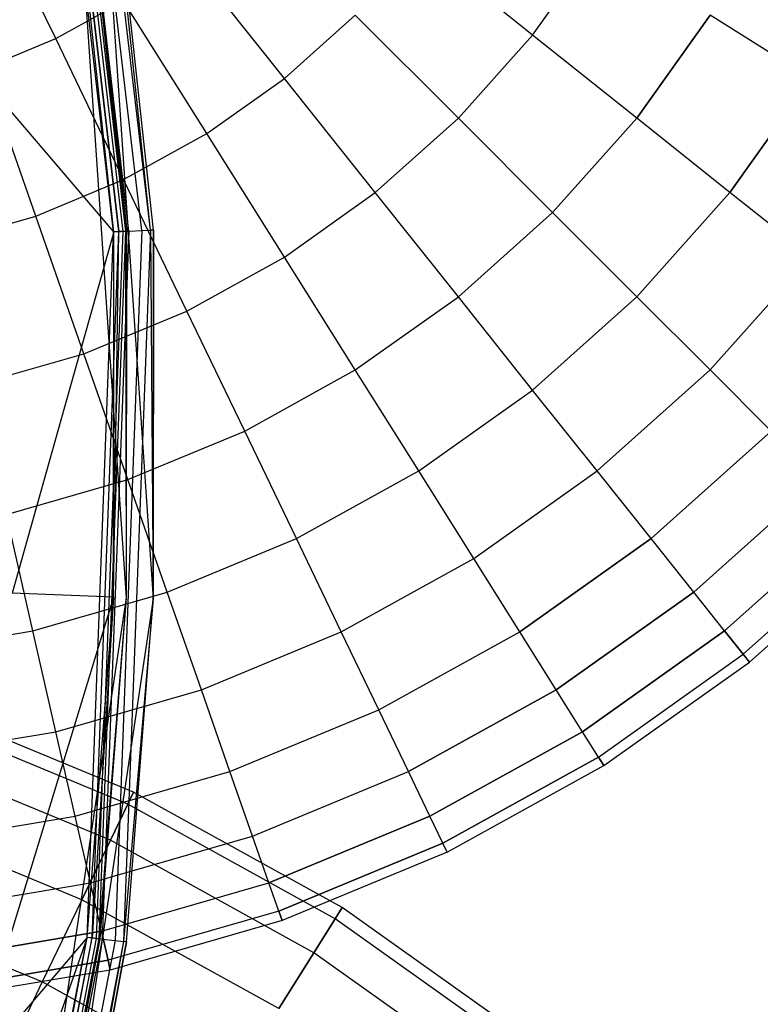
# Model space of a CAD drawing. Extents: x 0.2 to 44.2, y -21.9 to 24.
# Tile 122 of 239: x 39.2 to 42, y -2.2 to 1.5. Entities that reach past the tile are written whole.
import ezdxf

# ---------------------------------------------------------------- set-up
doc = ezdxf.new("R2010")
doc.units = 0
doc.header["$LTSCALE"] = 2.54
doc.layers.get('0').update_dxf_attribs({"color": 13, "linetype": 'CONTINUOUS'})

# ---------------------------------------------------------------- blocks, each defined once
blk = doc.blocks.new('KARO-10934_STL')
at = {"color": 0}
for p, q in [((39.6276, 0.6815, 126.2584), (39.3192, 3.336, 126.2584)), ((39.6276, 0.6815, 126.2584), (39.3192, 3.336, 126.2584)), ((39.6601, 0.6827, 126.2098), (39.3511, 3.3422, 126.2098)), ((39.6601, 0.6827, 126.2098), (39.3511, 3.3422, 126.2098)), ((39.5218, 0.6773, 126.3025), (39.2153, 3.3158, 126.3025)), ((39.5218, 0.6773, 126.3025), (39.2153, 3.3158, 126.3025)), ((39.5414, 0.6781, 126.1984), (39.2345, 3.3195, 126.1984)), ((39.5414, 0.6781, 126.1984), (39.2345, 3.3195, 126.1984)), ((39.5572, 0.6787, 126.1875), (39.2501, 3.3225, 126.1875)), ((39.5572, 0.6787, 126.1875), (39.2501, 3.3225, 126.1875)), ((39.5678, 0.6791, 126.1714), (39.2604, 3.3246, 126.1714)), ((39.5678, 0.6791, 126.1714), (39.2604, 3.3246, 126.1714)), ((39.5791, 0.6796, 126.291), (39.2715, 3.3267, 126.291)), ((39.5791, 0.6796, 126.291), (39.2715, 3.3267, 126.291)), ((39.5226, 0.6773, 126.2025), (39.2664, 3.0455, 126.2025)), ((39.2664, 3.0455, 126.2025), (39.5414, 0.6781, 126.1984)), ((39.2664, 3.0455, 126.2025), (39.5414, 0.6781, 126.1984)), ((39.5226, 0.6773, 126.2025), (39.2664, 3.0455, 126.2025)), ((39.5707, -0.6996, 124.285), (39.3147, 3.0541, 124.285)), ((39.3147, 3.0541, 124.285), (39.5715, 0.6793, 126.1525)), ((39.5715, 0.6793, 126.1525), (39.3147, 3.0541, 126.1525)), ((39.3147, 3.0541, 124.285), (39.5715, 0.6793, 126.1525)), ((39.5707, -0.6996, 124.285), (39.3147, 3.0541, 124.285)), ((39.5715, 0.6793, 126.1525), (39.3147, 3.0541, 126.1525)), ((39.5678, 0.6791, 126.1714), (39.3147, 3.0541, 126.1525)), ((39.5678, 0.6791, 126.1714), (39.3147, 3.0541, 126.1525)), ((39.4131, 3.0717, 124.285), (39.6706, -0.7036, 124.285)), ((39.6601, 0.6827, 126.2098), (39.4131, 3.0717, 126.1525)), ((39.6601, 0.6827, 126.2098), (39.4131, 3.0717, 126.1525)), ((39.6715, 0.6832, 126.1525), (39.4131, 3.0717, 126.1525)), ((39.4131, 3.0717, 126.1525), (39.6706, -0.7036, 124.285)), ((39.4131, 3.0717, 124.285), (39.6706, -0.7036, 124.285)), ((39.4131, 3.0717, 126.1525), (39.6706, -0.7036, 124.285)), ((39.6715, 0.6832, 126.1525), (39.4131, 3.0717, 126.1525)), ((39.5226, 0.6773, 126.2025), (39.1146, 1.1549, 126.1937)), ((39.5226, 0.6773, 126.2025), (39.1146, 1.1549, 126.1937)), ((39.5226, 0.6773, 126.2025), (39.1403, -0.6822, 126.1937)), ((39.5226, 0.6773, 126.2025), (39.1403, -0.6822, 126.1937)), ((39.4221, -1.977, 126.3025), (39.5218, 0.6773, 126.3025)), ((39.4221, -1.977, 126.3025), (39.5218, 0.6773, 126.3025)), ((39.4415, -1.9792, 126.1984), (39.5414, 0.6781, 126.1984)), ((39.4415, -1.9792, 126.1984), (39.5414, 0.6781, 126.1984)), ((39.4573, -1.981, 126.1875), (39.5572, 0.6787, 126.1875)), ((39.4573, -1.981, 126.1875), (39.5572, 0.6787, 126.1875)), ((39.4678, -1.9822, 126.1714), (39.5678, 0.6791, 126.1714)), ((39.4678, -1.9822, 126.1714), (39.5678, 0.6791, 126.1714)), ((39.5791, 0.6796, 126.291), (39.479, -1.9835, 126.291)), ((39.5791, 0.6796, 126.291), (39.479, -1.9835, 126.291)), ((39.5218, 0.6773, 126.3025), (39.5791, 0.6796, 126.291)), ((39.5218, 0.6773, 126.3025), (39.5791, 0.6796, 126.291)), ((39.5218, -0.6976, 126.2025), (39.5414, 0.6781, 126.1984)), ((39.5218, -0.6976, 126.2025), (39.5414, 0.6781, 126.1984)), ((39.5218, -0.6976, 126.2025), (39.5226, 0.6773, 126.2025)), ((39.5218, -0.6976, 126.2025), (39.5226, 0.6773, 126.2025)), ((39.5414, 0.6781, 126.1984), (39.5226, 0.6773, 126.2025)), ((39.5414, 0.6781, 126.1984), (39.5226, 0.6773, 126.2025)), ((39.6276, 0.6815, 126.2584), (39.5273, -1.9891, 126.2584)), ((39.6276, 0.6815, 126.2584), (39.5273, -1.9891, 126.2584)), ((39.5572, 0.6787, 126.1875), (39.5414, 0.6781, 126.1984)), ((39.5572, 0.6787, 126.1875), (39.5414, 0.6781, 126.1984)), ((39.5678, 0.6791, 126.1714), (39.5572, 0.6787, 126.1875)), ((39.5678, 0.6791, 126.1714), (39.5572, 0.6787, 126.1875)), ((39.6601, 0.6827, 126.2098), (39.5595, -1.9928, 126.2098)), ((39.6601, 0.6827, 126.2098), (39.5595, -1.9928, 126.2098)), ((39.5715, 0.6793, 126.1525), (39.5678, 0.6791, 126.1714)), ((39.5715, 0.6793, 126.1525), (39.5678, 0.6791, 126.1714)), ((39.5707, -0.6996, 126.1525), (39.5678, 0.6791, 126.1714)), ((39.5707, -0.6996, 126.1525), (39.5678, 0.6791, 126.1714)), ((39.5707, -0.6996, 124.285), (39.5715, 0.6793, 126.1525)), ((39.5707, -0.6996, 124.285), (39.5715, 0.6793, 126.1525)), ((39.5707, -0.6996, 126.1525), (39.5715, 0.6793, 126.1525)), ((39.5707, -0.6996, 126.1525), (39.5715, 0.6793, 126.1525)), ((39.5791, 0.6796, 126.291), (39.6276, 0.6815, 126.2584)), ((39.5791, 0.6796, 126.291), (39.6276, 0.6815, 126.2584)), ((39.6276, 0.6815, 126.2584), (39.6601, 0.6827, 126.2098)), ((39.6276, 0.6815, 126.2584), (39.6601, 0.6827, 126.2098)), ((39.6715, 0.6832, 126.1525), (39.6601, 0.6827, 126.2098)), ((39.6715, 0.6832, 126.1525), (39.6601, 0.6827, 126.2098)), ((39.6601, 0.6827, 126.2098), (39.6706, -0.7036, 126.1525)), ((39.6601, 0.6827, 126.2098), (39.6706, -0.7036, 126.1525)), ((39.6706, -0.7036, 126.1525), (39.6715, 0.6832, 126.1525)), ((39.6715, 0.6832, 126.1525), (39.6706, -0.7036, 124.285)), ((39.6706, -0.7036, 126.1525), (39.6715, 0.6832, 126.1525)), ((39.6715, 0.6832, 126.1525), (39.6706, -0.7036, 124.285)), ((39.5218, -0.6976, 126.2025), (38.9671, -2.5114, 126.1937)), ((39.5218, -0.6976, 126.2025), (38.9671, -2.5114, 126.1937)), ((39.0139, -4.4205, 124.285), (39.5707, -0.6996, 124.285)), ((39.0139, -4.4205, 126.1525), (39.5707, -0.6996, 124.285)), ((39.0139, -4.4205, 124.285), (39.5707, -0.6996, 124.285)), ((39.0139, -4.4205, 126.1525), (39.5707, -0.6996, 124.285)), ((39.6706, -0.7036, 124.285), (39.1106, -4.4459, 124.285)), ((39.6706, -0.7036, 124.285), (39.1106, -4.4459, 124.285)), ((39.5218, -0.6976, 126.2025), (39.1403, -0.6822, 126.1937)), ((39.5218, -0.6976, 126.2025), (39.1403, -0.6822, 126.1937)), ((39.4228, -1.9771, 126.2025), (39.5218, -0.6976, 126.2025)), ((39.4228, -1.9771, 126.2025), (39.5218, -0.6976, 126.2025)), ((39.5218, -0.6976, 126.2025), (39.4415, -1.9792, 126.1984)), ((39.5218, -0.6976, 126.2025), (39.4415, -1.9792, 126.1984)), ((39.4678, -1.9822, 126.1714), (39.5707, -0.6996, 126.1525)), ((39.4678, -1.9822, 126.1714), (39.5707, -0.6996, 126.1525)), ((39.4715, -1.9827, 126.1525), (39.5707, -0.6996, 124.285)), ((39.4715, -1.9827, 126.1525), (39.5707, -0.6996, 124.285)), ((39.4715, -1.9827, 126.1525), (39.5707, -0.6996, 126.1525)), ((39.4715, -1.9827, 126.1525), (39.5707, -0.6996, 126.1525)), ((39.6706, -0.7036, 126.1525), (39.5595, -1.9928, 126.2098)), ((39.6706, -0.7036, 126.1525), (39.5595, -1.9928, 126.2098)), ((39.5707, -0.6996, 124.285), (39.5707, -0.6996, 126.1525)), ((39.5707, -0.6996, 124.285), (39.5707, -0.6996, 126.1525)), ((39.5708, -1.9941, 126.1525), (39.6706, -0.7036, 126.1525)), ((39.5708, -1.9941, 126.1525), (39.6706, -0.7036, 126.1525)), ((39.5708, -1.9941, 126.1525), (39.6706, -0.7036, 124.285)), ((39.5708, -1.9941, 126.1525), (39.6706, -0.7036, 124.285)), ((39.6706, -0.7036, 126.1525), (39.6706, -0.7036, 124.285)), ((39.6706, -0.7036, 126.1525), (39.6706, -0.7036, 124.285)), ((39.4228, -1.9771, 126.2025), (38.5972, -4.3111, 126.1937)), ((39.4228, -1.9771, 126.2025), (38.5972, -4.3111, 126.1937)), ((38.9183, -4.585, 126.3025), (39.4221, -1.977, 126.3025)), ((38.9183, -4.585, 126.3025), (39.4221, -1.977, 126.3025)), ((38.9371, -4.5901, 126.1984), (39.4415, -1.9792, 126.1984)), ((38.9371, -4.5901, 126.1984), (39.4415, -1.9792, 126.1984)), ((38.9524, -4.5943, 126.1875), (39.4573, -1.981, 126.1875)), ((38.9524, -4.5943, 126.1875), (39.4573, -1.981, 126.1875)), ((38.9626, -4.5971, 126.1714), (39.4678, -1.9822, 126.1714)), ((38.9626, -4.5971, 126.1714), (39.4678, -1.9822, 126.1714)), ((38.9665, -4.4081, 126.2025), (39.4228, -1.9771, 126.2025)), ((38.9665, -4.4081, 126.2025), (39.4228, -1.9771, 126.2025)), ((38.9665, -4.4081, 126.2025), (39.4415, -1.9792, 126.1984)), ((38.9665, -4.4081, 126.2025), (39.4415, -1.9792, 126.1984)), ((39.4228, -1.9771, 126.2025), (38.9671, -2.5114, 126.1937)), ((39.4228, -1.9771, 126.2025), (38.9671, -2.5114, 126.1937)), ((39.479, -1.9835, 126.291), (38.9735, -4.6001, 126.291)), ((39.479, -1.9835, 126.291), (38.9735, -4.6001, 126.291)), ((39.0139, -4.4205, 126.1525), (39.4678, -1.9822, 126.1714)), ((39.0139, -4.4205, 126.1525), (39.4678, -1.9822, 126.1714)), ((39.0139, -4.4205, 126.1525), (39.4715, -1.9827, 126.1525)), ((39.0139, -4.4205, 126.1525), (39.4715, -1.9827, 126.1525)), ((39.5273, -1.9891, 126.2584), (39.0204, -4.613, 126.2584)), ((39.5273, -1.9891, 126.2584), (39.0204, -4.613, 126.2584)), ((39.5595, -1.9928, 126.2098), (39.0517, -4.6215, 126.2098)), ((39.5595, -1.9928, 126.2098), (39.0517, -4.6215, 126.2098)), ((39.5595, -1.9928, 126.2098), (39.1106, -4.4459, 126.1525)), ((39.5595, -1.9928, 126.2098), (39.1106, -4.4459, 126.1525)), ((39.1106, -4.4459, 126.1525), (39.5708, -1.9941, 126.1525)), ((39.5708, -1.9941, 126.1525), (39.1106, -4.4459, 124.285)), ((39.5708, -1.9941, 126.1525), (39.1106, -4.4459, 124.285)), ((39.1106, -4.4459, 126.1525), (39.5708, -1.9941, 126.1525)), ((39.4221, -1.977, 126.3025), (39.479, -1.9835, 126.291)), ((39.4221, -1.977, 126.3025), (39.479, -1.9835, 126.291)), ((39.4415, -1.9792, 126.1984), (39.4228, -1.9771, 126.2025)), ((39.4415, -1.9792, 126.1984), (39.4228, -1.9771, 126.2025)), ((39.4573, -1.981, 126.1875), (39.4415, -1.9792, 126.1984)), ((39.4573, -1.981, 126.1875), (39.4415, -1.9792, 126.1984)), ((39.4678, -1.9822, 126.1714), (39.4573, -1.981, 126.1875)), ((39.4678, -1.9822, 126.1714), (39.4573, -1.981, 126.1875)), ((39.4715, -1.9827, 126.1525), (39.4678, -1.9822, 126.1714)), ((39.4715, -1.9827, 126.1525), (39.4678, -1.9822, 126.1714)), ((39.479, -1.9835, 126.291), (39.5273, -1.9891, 126.2584)), ((39.479, -1.9835, 126.291), (39.5273, -1.9891, 126.2584)), ((39.5273, -1.9891, 126.2584), (39.5595, -1.9928, 126.2098)), ((39.5273, -1.9891, 126.2584), (39.5595, -1.9928, 126.2098)), ((39.5708, -1.9941, 126.1525), (39.5595, -1.9928, 126.2098)), ((39.5708, -1.9941, 126.1525), (39.5595, -1.9928, 126.2098))]:
    blk.add_line(p, q, dxfattribs=at)
blk = doc.blocks.new('GRUPUJ_1')
at = {"color": 0}
for p, q in [((39.0816, 23.3443, 18.5119), (38.8119, 23.9044, 18.7694)), ((39.0816, 23.3443, 18.5119), (38.8119, 23.9044, 18.7694)), ((39.0816, 23.3443, 7.7003), (38.8119, 23.9044, 7.4428)), ((39.0816, 23.3443, 7.7003), (38.8119, 23.9044, 7.4428)), ((40.8768, 23.3574, 17.7971), (40.4478, 23.6995, 18.1864)), ((40.8768, 23.3574, 17.7971), (40.4478, 23.6995, 18.1864)), ((40.8768, 23.3574, 8.4151), (40.4478, 23.6995, 8.0257)), ((40.8768, 23.3574, 8.4151), (40.4478, 23.6995, 8.0257)), ((40.8768, 23.3574, 17.7971), (41.1196, 23.6995, 17.7971)), ((40.8768, 23.3574, 17.7971), (41.1196, 23.6995, 17.7971)), ((40.8768, 23.3574, 8.4151), (41.1196, 23.6995, 8.4151)), ((40.8768, 23.3574, 8.4151), (41.1196, 23.6995, 8.4151)), ((39.9424, 23.194, 18.1864), (39.5752, 23.6545, 18.5119)), ((39.9424, 23.194, 18.1864), (39.5752, 23.6545, 18.5119)), ((39.9424, 23.194, 8.0257), (39.5752, 23.6545, 7.7003)), ((39.9424, 23.194, 8.0257), (39.5752, 23.6545, 7.7003)), ((39.0816, 23.3443, 18.5119), (39.3371, 23.4855, 18.5119)), ((39.0816, 23.3443, 18.5119), (39.3371, 23.4855, 18.5119)), ((39.0816, 23.3443, 7.7003), (39.3371, 23.4855, 7.7003)), ((39.0816, 23.3443, 7.7003), (39.3371, 23.4855, 7.7003)), ((39.6504, 22.9869, 18.1864), (39.3371, 23.4855, 18.5119)), ((39.6504, 22.9869, 18.1864), (39.3371, 23.4855, 18.5119)), ((39.6504, 22.9869, 8.0257), (39.3371, 23.4855, 7.7003)), ((39.6504, 22.9869, 8.0257), (39.3371, 23.4855, 7.7003)), ((39.9424, 23.194, 18.1864), (40.2093, 23.4326, 18.1864)), ((39.9424, 23.194, 18.1864), (40.2093, 23.4326, 18.1864)), ((39.9424, 23.194, 8.0257), (40.2093, 23.4326, 8.0257)), ((39.9424, 23.194, 8.0257), (40.2093, 23.4326, 8.0257)), ((40.5973, 23.0446, 17.7971), (40.2093, 23.4326, 18.1864)), ((40.5973, 23.0446, 17.7971), (40.2093, 23.4326, 18.1864)), ((40.5973, 23.0446, 8.4151), (40.2093, 23.4326, 8.0257)), ((40.5973, 23.0446, 8.4151), (40.2093, 23.4326, 8.0257)), ((41.2691, 23.0446, 17.3487), (41.5444, 23.4326, 17.3487)), ((41.2691, 23.0446, 17.3487), (41.5444, 23.4326, 17.3487)), ((41.5444, 23.4326, 8.8634), (41.2691, 23.0446, 8.8634)), ((41.5444, 23.4326, 8.8634), (41.2691, 23.0446, 8.8634)), ((41.924, 23.194, 16.847), (41.5444, 23.4326, 17.3487)), ((41.924, 23.194, 16.847), (41.5444, 23.4326, 17.3487)), ((41.924, 23.194, 9.3651), (41.5444, 23.4326, 8.8634)), ((41.924, 23.194, 9.3651), (41.5444, 23.4326, 8.8634)), ((38.8119, 23.2326, 18.5119), (39.0816, 23.3443, 18.5119)), ((38.8119, 23.2326, 18.5119), (39.0816, 23.3443, 18.5119)), ((38.8119, 23.2326, 7.7003), (39.0816, 23.3443, 7.7003)), ((38.8119, 23.2326, 7.7003), (39.0816, 23.3443, 7.7003)), ((39.3371, 22.8137, 18.1864), (39.0816, 23.3443, 18.5119)), ((39.3371, 22.8137, 18.1864), (39.0816, 23.3443, 18.5119)), ((39.3371, 22.8137, 8.0257), (39.0816, 23.3443, 7.7003)), ((39.3371, 22.8137, 8.0257), (39.0816, 23.3443, 7.7003)), ((40.5973, 23.0446, 17.7971), (40.8768, 23.3574, 17.7971)), ((40.5973, 23.0446, 17.7971), (40.8768, 23.3574, 17.7971)), ((40.5973, 23.0446, 8.4151), (40.8768, 23.3574, 8.4151)), ((40.5973, 23.0446, 8.4151), (40.8768, 23.3574, 8.4151)), ((41.2691, 23.0446, 17.3487), (40.8768, 23.3574, 17.7971)), ((41.2691, 23.0446, 17.3487), (40.8768, 23.3574, 17.7971)), ((41.2691, 23.0446, 8.8634), (40.8768, 23.3574, 8.4151)), ((41.2691, 23.0446, 8.8634), (40.8768, 23.3574, 8.4151)), ((39.0064, 22.6767, 18.1864), (38.8119, 23.2326, 18.5119)), ((39.0064, 22.6767, 18.1864), (38.8119, 23.2326, 18.5119)), ((39.0064, 22.6767, 8.0257), (38.8119, 23.2326, 7.7003)), ((39.0064, 22.6767, 8.0257), (38.8119, 23.2326, 7.7003)), ((39.6504, 22.9869, 18.1864), (39.9424, 23.194, 18.1864)), ((39.6504, 22.9869, 18.1864), (39.9424, 23.194, 18.1864)), ((39.6504, 22.9869, 8.0257), (39.9424, 23.194, 8.0257)), ((39.6504, 22.9869, 8.0257), (39.9424, 23.194, 8.0257)), ((40.2845, 22.765, 17.7971), (39.9424, 23.194, 18.1864)), ((40.2845, 22.765, 17.7971), (39.9424, 23.194, 18.1864)), ((40.2845, 22.765, 8.4151), (39.9424, 23.194, 8.0257)), ((40.2845, 22.765, 8.4151), (39.9424, 23.194, 8.0257)), ((41.6196, 22.765, 16.847), (41.924, 23.194, 16.847)), ((41.6196, 22.765, 16.847), (41.924, 23.194, 16.847)), ((41.924, 23.194, 9.3651), (41.6196, 22.765, 9.3651)), ((41.924, 23.194, 9.3651), (41.6196, 22.765, 9.3651)), ((40.2845, 22.765, 17.7971), (40.5973, 23.0446, 17.7971)), ((40.2845, 22.765, 17.7971), (40.5973, 23.0446, 17.7971)), ((40.2845, 22.765, 8.4151), (40.5973, 23.0446, 8.4151)), ((40.2845, 22.765, 8.4151), (40.5973, 23.0446, 8.4151)), ((40.9521, 22.6898, 17.3487), (40.5973, 23.0446, 17.7971)), ((40.9521, 22.6898, 17.3487), (40.5973, 23.0446, 17.7971)), ((40.9521, 22.6898, 8.8634), (40.5973, 23.0446, 8.4151)), ((40.9521, 22.6898, 8.8634), (40.5973, 23.0446, 8.4151)), ((40.9521, 22.6898, 17.3487), (41.2691, 23.0446, 17.3487)), ((40.9521, 22.6898, 17.3487), (41.2691, 23.0446, 17.3487)), ((40.9521, 22.6898, 8.8634), (41.2691, 23.0446, 8.8634)), ((40.9521, 22.6898, 8.8634), (41.2691, 23.0446, 8.8634)), ((41.6196, 22.765, 16.847), (41.2691, 23.0446, 17.3487)), ((41.6196, 22.765, 16.847), (41.2691, 23.0446, 17.3487)), ((41.6196, 22.765, 9.3651), (41.2691, 23.0446, 8.8634)), ((41.6196, 22.765, 9.3651), (41.2691, 23.0446, 8.8634)), ((39.3371, 22.8137, 18.1864), (39.6504, 22.9869, 18.1864)), ((39.3371, 22.8137, 18.1864), (39.6504, 22.9869, 18.1864)), ((39.3371, 22.8137, 8.0257), (39.6504, 22.9869, 8.0257)), ((39.3371, 22.8137, 8.0257), (39.6504, 22.9869, 8.0257)), ((39.9424, 22.5223, 17.7971), (39.6504, 22.9869, 18.1864)), ((39.9424, 22.5223, 17.7971), (39.6504, 22.9869, 18.1864)), ((39.9424, 22.5223, 8.4151), (39.6504, 22.9869, 8.0257)), ((39.9424, 22.5223, 8.4151), (39.6504, 22.9869, 8.0257)), ((39.0064, 22.6767, 18.1864), (39.3371, 22.8137, 18.1864)), ((39.0064, 22.6767, 18.1864), (39.3371, 22.8137, 18.1864)), ((39.0064, 22.6767, 8.0257), (39.3371, 22.8137, 8.0257)), ((39.0064, 22.6767, 8.0257), (39.3371, 22.8137, 8.0257)), ((39.5752, 22.3193, 17.7971), (39.3371, 22.8137, 18.1864)), ((39.5752, 22.3193, 17.7971), (39.3371, 22.8137, 18.1864)), ((39.5752, 22.3193, 8.4151), (39.3371, 22.8137, 8.0257)), ((39.5752, 22.3193, 8.4151), (39.3371, 22.8137, 8.0257)), ((39.9424, 22.5223, 17.7971), (40.2845, 22.765, 17.7971)), ((39.9424, 22.5223, 17.7971), (40.2845, 22.765, 17.7971)), ((39.9424, 22.5223, 8.4151), (40.2845, 22.765, 8.4151)), ((39.9424, 22.5223, 8.4151), (40.2845, 22.765, 8.4151)), ((40.5973, 22.3728, 17.3487), (40.2845, 22.765, 17.7971)), ((40.5973, 22.3728, 17.3487), (40.2845, 22.765, 17.7971)), ((40.5973, 22.3728, 8.8634), (40.2845, 22.765, 8.4151)), ((40.5973, 22.3728, 8.8634), (40.2845, 22.765, 8.4151)), ((41.2691, 22.3728, 16.847), (41.6196, 22.765, 16.847)), ((41.2691, 22.3728, 16.847), (41.6196, 22.765, 16.847)), ((41.6196, 22.765, 9.3651), (41.2691, 22.3728, 9.3651)), ((41.6196, 22.765, 9.3651), (41.2691, 22.3728, 9.3651)), ((41.924, 22.5223, 16.2983), (41.6196, 22.765, 16.847)), ((41.924, 22.5223, 16.2983), (41.6196, 22.765, 16.847)), ((41.924, 22.5223, 9.9139), (41.6196, 22.765, 9.3651)), ((41.924, 22.5223, 9.9139), (41.6196, 22.765, 9.3651)), ((38.6624, 22.5776, 18.1864), (39.0064, 22.6767, 18.1864)), ((38.6624, 22.5776, 18.1864), (39.0064, 22.6767, 18.1864)), ((38.6624, 22.5776, 8.0257), (39.0064, 22.6767, 8.0257)), ((38.6624, 22.5776, 8.0257), (39.0064, 22.6767, 8.0257)), ((39.1876, 22.1588, 17.7971), (39.0064, 22.6767, 18.1864)), ((39.1876, 22.1588, 17.7971), (39.0064, 22.6767, 18.1864)), ((39.1876, 22.1588, 8.4151), (39.0064, 22.6767, 8.0257)), ((39.1876, 22.1588, 8.4151), (39.0064, 22.6767, 8.0257)), ((40.5973, 22.3728, 17.3487), (40.9521, 22.6898, 17.3487)), ((40.5973, 22.3728, 17.3487), (40.9521, 22.6898, 17.3487)), ((40.5973, 22.3728, 8.8634), (40.9521, 22.6898, 8.8634)), ((40.5973, 22.3728, 8.8634), (40.9521, 22.6898, 8.8634)), ((41.2691, 22.3728, 16.847), (40.9521, 22.6898, 17.3487)), ((41.2691, 22.3728, 16.847), (40.9521, 22.6898, 17.3487)), ((41.2691, 22.3728, 9.3651), (40.9521, 22.6898, 8.8634)), ((41.2691, 22.3728, 9.3651), (40.9521, 22.6898, 8.8634)), ((39.5752, 22.3193, 17.7971), (39.9424, 22.5223, 17.7971)), ((39.5752, 22.3193, 17.7971), (39.9424, 22.5223, 17.7971)), ((39.5752, 22.3193, 8.4151), (39.9424, 22.5223, 8.4151)), ((39.5752, 22.3193, 8.4151), (39.9424, 22.5223, 8.4151)), ((40.2093, 22.0975, 17.3487), (39.9424, 22.5223, 17.7971)), ((40.2093, 22.0975, 17.3487), (39.9424, 22.5223, 17.7971)), ((40.2093, 22.0975, 8.8634), (39.9424, 22.5223, 8.4151)), ((40.2093, 22.0975, 8.8634), (39.9424, 22.5223, 8.4151)), ((41.5444, 22.0975, 16.2983), (41.924, 22.5223, 16.2983)), ((41.5444, 22.0975, 16.2983), (41.924, 22.5223, 16.2983)), ((41.924, 22.5223, 9.9139), (41.5444, 22.0975, 9.9139)), ((41.924, 22.5223, 9.9139), (41.5444, 22.0975, 9.9139)), ((40.2093, 22.0975, 17.3487), (40.5973, 22.3728, 17.3487)), ((40.2093, 22.0975, 17.3487), (40.5973, 22.3728, 17.3487)), ((40.2093, 22.0975, 8.8634), (40.5973, 22.3728, 8.8634)), ((40.2093, 22.0975, 8.8634), (40.5973, 22.3728, 8.8634)), ((40.8768, 22.0222, 16.847), (40.5973, 22.3728, 17.3487)), ((40.8768, 22.0222, 16.847), (40.5973, 22.3728, 17.3487)), ((40.8768, 22.0222, 9.3651), (40.5973, 22.3728, 8.8634)), ((40.8768, 22.0222, 9.3651), (40.5973, 22.3728, 8.8634)), ((40.8768, 22.0222, 16.847), (41.2691, 22.3728, 16.847)), ((40.8768, 22.0222, 16.847), (41.2691, 22.3728, 16.847)), ((40.8768, 22.0222, 9.3651), (41.2691, 22.3728, 9.3651)), ((40.8768, 22.0222, 9.3651), (41.2691, 22.3728, 9.3651)), ((41.5444, 22.0975, 16.2983), (41.2691, 22.3728, 16.847)), ((41.5444, 22.0975, 16.2983), (41.2691, 22.3728, 16.847)), ((41.5444, 22.0975, 9.9139), (41.2691, 22.3728, 9.3651)), ((41.5444, 22.0975, 9.9139), (41.2691, 22.3728, 9.3651)), ((39.1876, 22.1588, 17.7971), (39.5752, 22.3193, 17.7971)), ((39.1876, 22.1588, 17.7971), (39.5752, 22.3193, 17.7971)), ((39.1876, 22.1588, 8.4151), (39.5752, 22.3193, 8.4151)), ((39.1876, 22.1588, 8.4151), (39.5752, 22.3193, 8.4151)), ((39.7929, 21.8673, 17.3487), (39.5752, 22.3193, 17.7971)), ((39.7929, 21.8673, 17.3487), (39.5752, 22.3193, 17.7971)), ((39.7929, 21.8673, 8.8634), (39.5752, 22.3193, 8.4151)), ((39.7929, 21.8673, 8.8634), (39.5752, 22.3193, 8.4151)), ((38.7845, 22.0427, 17.7971), (39.1876, 22.1588, 17.7971)), ((38.7845, 22.0427, 17.7971), (39.1876, 22.1588, 17.7971)), ((38.7845, 22.0427, 8.4151), (39.1876, 22.1588, 8.4151)), ((38.7845, 22.0427, 8.4151), (39.1876, 22.1588, 8.4151)), ((39.3533, 21.6852, 17.3487), (39.1876, 22.1588, 17.7971)), ((39.3533, 21.6852, 17.3487), (39.1876, 22.1588, 17.7971)), ((39.3533, 21.6852, 8.8634), (39.1876, 22.1588, 8.4151)), ((39.3533, 21.6852, 8.8634), (39.1876, 22.1588, 8.4151)), ((39.7929, 21.8673, 17.3487), (40.2093, 22.0975, 17.3487)), ((39.7929, 21.8673, 17.3487), (40.2093, 22.0975, 17.3487)), ((39.7929, 21.8673, 8.8634), (40.2093, 22.0975, 8.8634)), ((39.7929, 21.8673, 8.8634), (40.2093, 22.0975, 8.8634)), ((40.4478, 21.7178, 16.847), (40.2093, 22.0975, 17.3487)), ((40.4478, 21.7178, 16.847), (40.2093, 22.0975, 17.3487)), ((40.4478, 21.7178, 9.3651), (40.2093, 22.0975, 8.8634)), ((40.4478, 21.7178, 9.3651), (40.2093, 22.0975, 8.8634)), ((41.1196, 21.7178, 16.2983), (41.5444, 22.0975, 16.2983)), ((41.1196, 21.7178, 16.2983), (41.5444, 22.0975, 16.2983)), ((41.5444, 22.0975, 9.9139), (41.1196, 21.7178, 9.9139)), ((41.5444, 22.0975, 9.9139), (41.1196, 21.7178, 9.9139)), ((41.7745, 21.8673, 15.7094), (41.5444, 22.0975, 16.2983)), ((41.7745, 21.8673, 15.7094), (41.5444, 22.0975, 16.2983)), ((41.7745, 21.8673, 10.5028), (41.5444, 22.0975, 9.9139)), ((41.7745, 21.8673, 10.5028), (41.5444, 22.0975, 9.9139)), ((40.4478, 21.7178, 16.847), (40.8768, 22.0222, 16.847)), ((40.4478, 21.7178, 16.847), (40.8768, 22.0222, 16.847)), ((40.4478, 21.7178, 9.3651), (40.8768, 22.0222, 9.3651)), ((40.4478, 21.7178, 9.3651), (40.8768, 22.0222, 9.3651)), ((41.1196, 21.7178, 16.2983), (40.8768, 22.0222, 16.847)), ((41.1196, 21.7178, 16.2983), (40.8768, 22.0222, 16.847)), ((41.1196, 21.7178, 9.9139), (40.8768, 22.0222, 9.3651)), ((41.1196, 21.7178, 9.9139), (40.8768, 22.0222, 9.3651)), ((39.3533, 21.6852, 17.3487), (39.7929, 21.8673, 17.3487)), ((39.3533, 21.6852, 17.3487), (39.7929, 21.8673, 17.3487)), ((39.3533, 21.6852, 8.8634), (39.7929, 21.8673, 8.8634)), ((39.3533, 21.6852, 8.8634), (39.7929, 21.8673, 8.8634)), ((39.9874, 21.4634, 16.847), (39.7929, 21.8673, 17.3487)), ((39.9874, 21.4634, 16.847), (39.7929, 21.8673, 17.3487)), ((39.9874, 21.4634, 9.3651), (39.7929, 21.8673, 8.8634)), ((39.9874, 21.4634, 9.3651), (39.7929, 21.8673, 8.8634)), ((41.3225, 21.4634, 15.7094), (41.7745, 21.8673, 15.7094)), ((41.3225, 21.4634, 15.7094), (41.7745, 21.8673, 15.7094)), ((41.7745, 21.8673, 10.5028), (41.3225, 21.4634, 10.5028)), ((41.7745, 21.8673, 10.5028), (41.3225, 21.4634, 10.5028)), ((39.9874, 21.4634, 16.847), (40.4478, 21.7178, 16.847)), ((39.9874, 21.4634, 16.847), (40.4478, 21.7178, 16.847)), ((39.9874, 21.4634, 9.3651), (40.4478, 21.7178, 9.3651)), ((39.9874, 21.4634, 9.3651), (40.4478, 21.7178, 9.3651)), ((40.655, 21.3882, 16.2983), (40.4478, 21.7178, 16.847)), ((40.655, 21.3882, 16.2983), (40.4478, 21.7178, 16.847)), ((40.655, 21.3882, 9.9139), (40.4478, 21.7178, 9.3651)), ((40.655, 21.3882, 9.9139), (40.4478, 21.7178, 9.3651)), ((40.655, 21.3882, 16.2983), (41.1196, 21.7178, 16.2983)), ((40.655, 21.3882, 16.2983), (41.1196, 21.7178, 16.2983)), ((40.655, 21.3882, 9.9139), (41.1196, 21.7178, 9.9139)), ((40.655, 21.3882, 9.9139), (41.1196, 21.7178, 9.9139)), ((41.3225, 21.4634, 15.7094), (41.1196, 21.7178, 16.2983)), ((41.3225, 21.4634, 15.7094), (41.1196, 21.7178, 16.2983)), ((41.3225, 21.4634, 10.5028), (41.1196, 21.7178, 9.9139)), ((41.3225, 21.4634, 10.5028), (41.1196, 21.7178, 9.9139)), ((38.8961, 21.5535, 17.3487), (39.3533, 21.6852, 17.3487)), ((38.8961, 21.5535, 17.3487), (39.3533, 21.6852, 17.3487)), ((38.8961, 21.5535, 8.8634), (39.3533, 21.6852, 8.8634)), ((38.8961, 21.5535, 8.8634), (39.3533, 21.6852, 8.8634)), ((39.5014, 21.2621, 16.847), (39.3533, 21.6852, 17.3487)), ((39.5014, 21.2621, 16.847), (39.3533, 21.6852, 17.3487)), ((39.5014, 21.2621, 9.3651), (39.3533, 21.6852, 8.8634)), ((39.5014, 21.2621, 9.3651), (39.3533, 21.6852, 8.8634)), ((41.4831, 21.2621, 15.0877), (41.9566, 21.6852, 15.0877)), ((41.4831, 21.2621, 15.0877), (41.9566, 21.6852, 15.0877)), ((41.9566, 21.6852, 11.1244), (41.4831, 21.2621, 11.1244)), ((41.9566, 21.6852, 11.1244), (41.4831, 21.2621, 11.1244)), ((38.9959, 21.1164, 16.847), (38.8961, 21.5535, 17.3487)), ((38.9959, 21.1164, 16.847), (38.8961, 21.5535, 17.3487)), ((38.9959, 21.1164, 9.3651), (38.8961, 21.5535, 8.8634)), ((38.9959, 21.1164, 9.3651), (38.8961, 21.5535, 8.8634)), ((41.5992, 21.1164, 14.4412), (42.0883, 21.5535, 14.4412)), ((41.5992, 21.1164, 11.7709), (42.0883, 21.5535, 11.7709)), ((41.5992, 21.1164, 14.4412), (42.0883, 21.5535, 14.4412)), ((41.5992, 21.1164, 11.7709), (42.0883, 21.5535, 11.7709)), ((39.5014, 21.2621, 16.847), (39.9874, 21.4634, 16.847)), ((39.5014, 21.2621, 16.847), (39.9874, 21.4634, 16.847)), ((39.5014, 21.2621, 9.3651), (39.9874, 21.4634, 9.3651)), ((39.5014, 21.2621, 9.3651), (39.9874, 21.4634, 9.3651)), ((40.1563, 21.1126, 16.2983), (39.9874, 21.4634, 16.847)), ((40.1563, 21.1126, 16.2983), (39.9874, 21.4634, 16.847)), ((40.1563, 21.1126, 9.9139), (39.9874, 21.4634, 9.3651)), ((40.1563, 21.1126, 9.9139), (39.9874, 21.4634, 9.3651)), ((40.8281, 21.1126, 15.7094), (41.3225, 21.4634, 15.7094)), ((40.8281, 21.1126, 15.7094), (41.3225, 21.4634, 15.7094)), ((41.3225, 21.4634, 10.5028), (40.8281, 21.1126, 10.5028)), ((41.3225, 21.4634, 10.5028), (40.8281, 21.1126, 10.5028)), ((41.4831, 21.2621, 15.0877), (41.3225, 21.4634, 15.7094)), ((41.4831, 21.2621, 15.0877), (41.3225, 21.4634, 15.7094)), ((41.4831, 21.2621, 11.1244), (41.3225, 21.4634, 10.5028)), ((41.4831, 21.2621, 11.1244), (41.3225, 21.4634, 10.5028)), ((41.6695, 21.0283, 12.4343), (42.168, 21.4738, 12.4343)), ((41.6695, 21.0283, 13.7779), (42.168, 21.4738, 13.7779)), ((41.6695, 21.0283, 13.7779), (42.168, 21.4738, 13.7779)), ((41.6695, 21.0283, 12.4343), (42.168, 21.4738, 12.4343)), ((41.693, 20.9988, 13.1061), (42.1947, 21.4472, 13.1061)), ((41.693, 20.9988, 13.1061), (42.1947, 21.4472, 13.1061)), ((40.1563, 21.1126, 16.2983), (40.655, 21.3882, 16.2983)), ((40.1563, 21.1126, 16.2983), (40.655, 21.3882, 16.2983)), ((40.1563, 21.1126, 9.9139), (40.655, 21.3882, 9.9139)), ((40.1563, 21.1126, 9.9139), (40.655, 21.3882, 9.9139)), ((40.8281, 21.1126, 15.7094), (40.655, 21.3882, 16.2983)), ((40.8281, 21.1126, 15.7094), (40.655, 21.3882, 16.2983)), ((40.8281, 21.1126, 10.5028), (40.655, 21.3882, 9.9139)), ((40.8281, 21.1126, 10.5028), (40.655, 21.3882, 9.9139)), ((38.9959, 21.1164, 16.847), (39.5014, 21.2621, 16.847)), ((38.9959, 21.1164, 16.847), (39.5014, 21.2621, 16.847)), ((38.9959, 21.1164, 9.3651), (39.5014, 21.2621, 9.3651)), ((38.9959, 21.1164, 9.3651), (39.5014, 21.2621, 9.3651)), ((39.63, 20.8945, 16.2983), (39.5014, 21.2621, 16.847)), ((39.63, 20.8945, 16.2983), (39.5014, 21.2621, 16.847)), ((39.63, 20.8945, 9.9139), (39.5014, 21.2621, 9.3651)), ((39.63, 20.8945, 9.9139), (39.5014, 21.2621, 9.3651)), ((40.9651, 20.8945, 15.0877), (41.4831, 21.2621, 15.0877)), ((40.9651, 20.8945, 15.0877), (41.4831, 21.2621, 15.0877)), ((41.4831, 21.2621, 11.1244), (40.9651, 20.8945, 11.1244)), ((41.4831, 21.2621, 11.1244), (40.9651, 20.8945, 11.1244)), ((41.5992, 21.1164, 14.4412), (41.4831, 21.2621, 15.0877)), ((41.5992, 21.1164, 14.4412), (41.4831, 21.2621, 15.0877)), ((41.5992, 21.1164, 11.7709), (41.4831, 21.2621, 11.1244)), ((41.5992, 21.1164, 11.7709), (41.4831, 21.2621, 11.1244)), ((38.4773, 21.0283, 16.847), (38.9959, 21.1164, 16.847)), ((38.4773, 21.0283, 16.847), (38.9959, 21.1164, 16.847)), ((38.4773, 21.0283, 9.3651), (38.9959, 21.1164, 9.3651)), ((38.4773, 21.0283, 9.3651), (38.9959, 21.1164, 9.3651)), ((39.0825, 20.7368, 16.2983), (38.9959, 21.1164, 16.847)), ((39.0825, 20.7368, 16.2983), (38.9959, 21.1164, 16.847)), ((39.0825, 20.7368, 9.9139), (38.9959, 21.1164, 9.3651)), ((39.0825, 20.7368, 9.9139), (38.9959, 21.1164, 9.3651)), ((41.5992, 21.1164, 11.7709), (41.0642, 20.7368, 11.7709)), ((41.0642, 20.7368, 14.4412), (41.5992, 21.1164, 14.4412)), ((41.0642, 20.7368, 14.4412), (41.5992, 21.1164, 14.4412)), ((41.5992, 21.1164, 11.7709), (41.0642, 20.7368, 11.7709)), ((41.5992, 21.1164, 11.7709), (41.6695, 21.0283, 12.4343)), ((41.6695, 21.0283, 13.7779), (41.5992, 21.1164, 14.4412)), ((41.5992, 21.1164, 11.7709), (41.6695, 21.0283, 12.4343)), ((41.6695, 21.0283, 13.7779), (41.5992, 21.1164, 14.4412)), ((39.63, 20.8945, 16.2983), (40.1563, 21.1126, 16.2983)), ((39.63, 20.8945, 16.2983), (40.1563, 21.1126, 16.2983)), ((39.63, 20.8945, 9.9139), (40.1563, 21.1126, 9.9139)), ((39.63, 20.8945, 9.9139), (40.1563, 21.1126, 9.9139)), ((40.2975, 20.8193, 15.7094), (40.1563, 21.1126, 16.2983)), ((40.2975, 20.8193, 15.7094), (40.1563, 21.1126, 16.2983)), ((40.2975, 20.8193, 10.5028), (40.1563, 21.1126, 9.9139)), ((40.2975, 20.8193, 10.5028), (40.1563, 21.1126, 9.9139)), ((40.2975, 20.8193, 15.7094), (40.8281, 21.1126, 15.7094)), ((40.2975, 20.8193, 15.7094), (40.8281, 21.1126, 15.7094)), ((40.2975, 20.8193, 10.5028), (40.8281, 21.1126, 10.5028)), ((40.2975, 20.8193, 10.5028), (40.8281, 21.1126, 10.5028)), ((40.9651, 20.8945, 15.0877), (40.8281, 21.1126, 15.7094)), ((40.9651, 20.8945, 15.0877), (40.8281, 21.1126, 15.7094)), ((40.9651, 20.8945, 11.1244), (40.8281, 21.1126, 10.5028)), ((40.9651, 20.8945, 11.1244), (40.8281, 21.1126, 10.5028)), ((41.1242, 20.6414, 12.4343), (41.6695, 21.0283, 12.4343)), ((41.1242, 20.6414, 12.4343), (41.6695, 21.0283, 12.4343)), ((41.1242, 20.6414, 13.7779), (41.6695, 21.0283, 13.7779)), ((41.1242, 20.6414, 13.7779), (41.6695, 21.0283, 13.7779)), ((41.6695, 21.0283, 12.4343), (41.693, 20.9988, 13.1061)), ((41.693, 20.9988, 13.1061), (41.6695, 21.0283, 13.7779)), ((41.693, 20.9988, 13.1061), (41.6695, 21.0283, 13.7779)), ((41.6695, 21.0283, 12.4343), (41.693, 20.9988, 13.1061)), ((41.1442, 20.6095, 13.1061), (41.693, 20.9988, 13.1061)), ((41.1442, 20.6095, 13.1061), (41.693, 20.9988, 13.1061)), ((39.0825, 20.7368, 16.2983), (39.63, 20.8945, 16.2983)), ((39.0825, 20.7368, 16.2983), (39.63, 20.8945, 16.2983)), ((39.0825, 20.7368, 9.9139), (39.63, 20.8945, 9.9139)), ((39.0825, 20.7368, 9.9139), (39.63, 20.8945, 9.9139)), ((39.7375, 20.5873, 15.7094), (39.63, 20.8945, 16.2983)), ((39.7375, 20.5873, 15.7094), (39.63, 20.8945, 16.2983)), ((39.7375, 20.5873, 10.5028), (39.63, 20.8945, 9.9139)), ((39.7375, 20.5873, 10.5028), (39.63, 20.8945, 9.9139)), ((40.4093, 20.5873, 15.0877), (40.9651, 20.8945, 15.0877)), ((40.4093, 20.5873, 15.0877), (40.9651, 20.8945, 15.0877)), ((40.9651, 20.8945, 11.1244), (40.4093, 20.5873, 11.1244)), ((40.9651, 20.8945, 11.1244), (40.4093, 20.5873, 11.1244)), ((41.0642, 20.7368, 14.4412), (40.9651, 20.8945, 15.0877)), ((41.0642, 20.7368, 14.4412), (40.9651, 20.8945, 15.0877)), ((41.0642, 20.7368, 11.7709), (40.9651, 20.8945, 11.1244)), ((41.0642, 20.7368, 11.7709), (40.9651, 20.8945, 11.1244)), ((39.3746, 20.509, 22.5955), (38.5458, 20.8523, 22.5955)), ((39.3746, 20.509, 22.5955), (38.5458, 20.8523, 22.5955)), ((39.7375, 20.5873, 15.7094), (40.2975, 20.8193, 15.7094)), ((39.7375, 20.5873, 15.7094), (40.2975, 20.8193, 15.7094)), ((39.7375, 20.5873, 10.5028), (40.2975, 20.8193, 10.5028)), ((39.7375, 20.5873, 10.5028), (40.2975, 20.8193, 10.5028)), ((40.4093, 20.5873, 15.0877), (40.2975, 20.8193, 15.7094)), ((40.4093, 20.5873, 15.0877), (40.2975, 20.8193, 15.7094)), ((40.4093, 20.5873, 11.1244), (40.2975, 20.8193, 10.5028)), ((40.4093, 20.5873, 11.1244), (40.2975, 20.8193, 10.5028)), ((39.3528, 20.4637, 23.4912), (38.5292, 20.8049, 23.4912)), ((39.3528, 20.4637, 23.4912), (38.5292, 20.8049, 23.4912)), ((39.3528, 20.4637, 21.6998), (38.5292, 20.8049, 21.6998)), ((39.3528, 20.4637, 21.6998), (38.5292, 20.8049, 21.6998)), ((38.5209, 20.6414, 16.2983), (39.0825, 20.7368, 16.2983)), ((38.5209, 20.6414, 16.2983), (39.0825, 20.7368, 16.2983)), ((38.5209, 20.6414, 9.9139), (39.0825, 20.7368, 9.9139)), ((38.5209, 20.6414, 9.9139), (39.0825, 20.7368, 9.9139)), ((39.155, 20.4195, 15.7094), (39.0825, 20.7368, 16.2983)), ((39.155, 20.4195, 15.7094), (39.0825, 20.7368, 16.2983)), ((39.155, 20.4195, 10.5028), (39.0825, 20.7368, 9.9139)), ((39.155, 20.4195, 10.5028), (39.0825, 20.7368, 9.9139)), ((40.4901, 20.4195, 14.4412), (41.0642, 20.7368, 14.4412)), ((40.4901, 20.4195, 14.4412), (41.0642, 20.7368, 14.4412)), ((41.0642, 20.7368, 11.7709), (40.4901, 20.4195, 11.7709)), ((41.0642, 20.7368, 11.7709), (40.4901, 20.4195, 11.7709)), ((41.1242, 20.6414, 13.7779), (41.0642, 20.7368, 14.4412)), ((41.1242, 20.6414, 12.4343), (41.0642, 20.7368, 11.7709)), ((41.1242, 20.6414, 13.7779), (41.0642, 20.7368, 14.4412)), ((41.1242, 20.6414, 12.4343), (41.0642, 20.7368, 11.7709)), ((39.2876, 20.3283, 24.3757), (38.4795, 20.663, 24.3757)), ((39.2876, 20.3283, 24.3757), (38.4795, 20.663, 24.3757)), ((39.2876, 20.3283, 20.8153), (38.4795, 20.663, 20.8153)), ((39.2876, 20.3283, 20.8153), (38.4795, 20.663, 20.8153)), ((40.539, 20.318, 13.7779), (41.1242, 20.6414, 13.7779)), ((40.539, 20.318, 13.7779), (41.1242, 20.6414, 13.7779)), ((41.1242, 20.6414, 12.4343), (40.539, 20.318, 12.4343)), ((41.1242, 20.6414, 12.4343), (40.539, 20.318, 12.4343)), ((41.1442, 20.6095, 13.1061), (41.1242, 20.6414, 13.7779)), ((41.1242, 20.6414, 12.4343), (41.1442, 20.6095, 13.1061)), ((41.1242, 20.6414, 12.4343), (41.1442, 20.6095, 13.1061)), ((41.1442, 20.6095, 13.1061), (41.1242, 20.6414, 13.7779)), ((40.5554, 20.284, 13.1061), (41.1442, 20.6095, 13.1061)), ((40.5554, 20.284, 13.1061), (41.1442, 20.6095, 13.1061)), ((39.155, 20.4195, 15.7094), (39.7375, 20.5873, 15.7094)), ((39.155, 20.4195, 15.7094), (39.7375, 20.5873, 15.7094)), ((39.155, 20.4195, 10.5028), (39.7375, 20.5873, 10.5028)), ((39.155, 20.4195, 10.5028), (39.7375, 20.5873, 10.5028)), ((39.8225, 20.3443, 15.0877), (39.7375, 20.5873, 15.7094)), ((39.8225, 20.3443, 15.0877), (39.7375, 20.5873, 15.7094)), ((39.8225, 20.3443, 11.1244), (39.7375, 20.5873, 10.5028)), ((39.8225, 20.3443, 11.1244), (39.7375, 20.5873, 10.5028)), ((39.8225, 20.3443, 15.0877), (40.4093, 20.5873, 15.0877)), ((39.8225, 20.3443, 15.0877), (40.4093, 20.5873, 15.0877)), ((39.8225, 20.3443, 11.1244), (40.4093, 20.5873, 11.1244)), ((39.8225, 20.3443, 11.1244), (40.4093, 20.5873, 11.1244)), ((40.4901, 20.4195, 14.4412), (40.4093, 20.5873, 15.0877)), ((40.4901, 20.4195, 14.4412), (40.4093, 20.5873, 15.0877)), ((40.4901, 20.4195, 11.7709), (40.4093, 20.5873, 11.1244)), ((40.4901, 20.4195, 11.7709), (40.4093, 20.5873, 11.1244)), ((39.3746, 20.509, 22.5955), (39.3528, 20.4637, 21.6998)), ((39.3528, 20.4637, 23.4912), (39.3746, 20.509, 22.5955)), ((39.3746, 20.509, 22.5955), (39.3528, 20.4637, 21.6998)), ((39.3528, 20.4637, 23.4912), (39.3746, 20.509, 22.5955)), ((40.1598, 20.0751, 22.5955), (39.3746, 20.509, 22.5955)), ((40.1598, 20.0751, 22.5955), (39.3746, 20.509, 22.5955)), ((39.2876, 20.3283, 24.3757), (39.3528, 20.4637, 23.4912)), ((39.3528, 20.4637, 21.6998), (39.2876, 20.3283, 20.8153)), ((39.2876, 20.3283, 24.3757), (39.3528, 20.4637, 23.4912)), ((39.3528, 20.4637, 21.6998), (39.2876, 20.3283, 20.8153)), ((40.133, 20.0325, 21.6998), (39.3528, 20.4637, 21.6998)), ((40.133, 20.0325, 23.4912), (39.3528, 20.4637, 23.4912)), ((40.133, 20.0325, 21.6998), (39.3528, 20.4637, 21.6998)), ((40.133, 20.0325, 23.4912), (39.3528, 20.4637, 23.4912)), ((39.1798, 20.1046, 25.2377), (38.3975, 20.4286, 25.2377)), ((39.1798, 20.1046, 25.2377), (38.3975, 20.4286, 25.2377)), ((39.1798, 20.1046, 19.9533), (38.3975, 20.4286, 19.9533)), ((39.1798, 20.1046, 19.9533), (38.3975, 20.4286, 19.9533)), ((38.5573, 20.318, 15.7094), (39.155, 20.4195, 15.7094)), ((38.5573, 20.318, 15.7094), (39.155, 20.4195, 15.7094)), ((38.5573, 20.318, 10.5028), (39.155, 20.4195, 10.5028)), ((38.5573, 20.318, 10.5028), (39.155, 20.4195, 10.5028)), ((39.2123, 20.1685, 15.0877), (39.155, 20.4195, 15.7094)), ((39.2123, 20.1685, 15.0877), (39.155, 20.4195, 15.7094)), ((39.2123, 20.1685, 11.1244), (39.155, 20.4195, 10.5028)), ((39.2123, 20.1685, 11.1244), (39.155, 20.4195, 10.5028)), ((39.884, 20.1685, 14.4412), (40.4901, 20.4195, 14.4412)), ((39.884, 20.1685, 14.4412), (40.4901, 20.4195, 14.4412)), ((40.4901, 20.4195, 11.7709), (39.884, 20.1685, 11.7709)), ((40.4901, 20.4195, 11.7709), (39.884, 20.1685, 11.7709)), ((40.539, 20.318, 13.7779), (40.4901, 20.4195, 14.4412)), ((40.539, 20.318, 13.7779), (40.4901, 20.4195, 14.4412)), ((40.539, 20.318, 12.4343), (40.4901, 20.4195, 11.7709)), ((40.539, 20.318, 12.4343), (40.4901, 20.4195, 11.7709)), ((39.2123, 20.1685, 15.0877), (39.8225, 20.3443, 15.0877)), ((39.2123, 20.1685, 15.0877), (39.8225, 20.3443, 15.0877)), ((39.2123, 20.1685, 11.1244), (39.8225, 20.3443, 11.1244)), ((39.2123, 20.1685, 11.1244), (39.8225, 20.3443, 11.1244)), ((39.884, 20.1685, 14.4412), (39.8225, 20.3443, 15.0877)), ((39.884, 20.1685, 14.4412), (39.8225, 20.3443, 15.0877)), ((39.884, 20.1685, 11.7709), (39.8225, 20.3443, 11.1244)), ((39.884, 20.1685, 11.7709), (39.8225, 20.3443, 11.1244)), ((39.1798, 20.1046, 25.2377), (39.2876, 20.3283, 24.3757)), ((39.2876, 20.3283, 20.8153), (39.1798, 20.1046, 19.9533)), ((39.2876, 20.3283, 20.8153), (39.1798, 20.1046, 19.9533)), ((39.1798, 20.1046, 25.2377), (39.2876, 20.3283, 24.3757)), ((40.0531, 19.9052, 20.8153), (39.2876, 20.3283, 20.8153)), ((40.0531, 19.9052, 24.3757), (39.2876, 20.3283, 24.3757)), ((40.0531, 19.9052, 24.3757), (39.2876, 20.3283, 24.3757)), ((40.0531, 19.9052, 20.8153), (39.2876, 20.3283, 20.8153)), ((39.9213, 20.0621, 13.7779), (40.539, 20.318, 13.7779)), ((39.9213, 20.0621, 13.7779), (40.539, 20.318, 13.7779)), ((40.539, 20.318, 12.4343), (39.9213, 20.0621, 12.4343)), ((40.539, 20.318, 12.4343), (39.9213, 20.0621, 12.4343)), ((40.5554, 20.284, 13.1061), (40.539, 20.318, 13.7779)), ((40.5554, 20.284, 13.1061), (40.539, 20.318, 13.7779)), ((40.5554, 20.284, 13.1061), (40.539, 20.318, 12.4343)), ((40.5554, 20.284, 13.1061), (40.539, 20.318, 12.4343)), ((40.5554, 20.284, 13.1061), (39.9337, 20.0265, 13.1061)), ((40.5554, 20.284, 13.1061), (39.9337, 20.0265, 13.1061)), ((38.5861, 20.0621, 15.0877), (39.2123, 20.1685, 15.0877)), ((38.5861, 20.0621, 15.0877), (39.2123, 20.1685, 15.0877)), ((38.5861, 20.0621, 11.1244), (39.2123, 20.1685, 11.1244)), ((38.5861, 20.0621, 11.1244), (39.2123, 20.1685, 11.1244)), ((39.2537, 19.9869, 14.4412), (39.2123, 20.1685, 15.0877)), ((39.2537, 19.9869, 14.4412), (39.2123, 20.1685, 15.0877)), ((39.2537, 19.9869, 11.7709), (39.2123, 20.1685, 11.1244)), ((39.2537, 19.9869, 11.7709), (39.2123, 20.1685, 11.1244)), ((39.2537, 19.9869, 14.4412), (39.884, 20.1685, 14.4412)), ((39.2537, 19.9869, 14.4412), (39.884, 20.1685, 14.4412)), ((39.2537, 19.9869, 11.7709), (39.884, 20.1685, 11.7709)), ((39.2537, 19.9869, 11.7709), (39.884, 20.1685, 11.7709)), ((39.9213, 20.0621, 13.7779), (39.884, 20.1685, 14.4412)), ((39.9213, 20.0621, 13.7779), (39.884, 20.1685, 14.4412)), ((39.9213, 20.0621, 12.4343), (39.884, 20.1685, 11.7709)), ((39.9213, 20.0621, 12.4343), (39.884, 20.1685, 11.7709)), ((39.0309, 19.7952, 26.0666), (38.2841, 20.1046, 26.0666)), ((39.0309, 19.7952, 26.0666), (38.2841, 20.1046, 26.0666)), ((39.0309, 19.7952, 19.1244), (38.2841, 20.1046, 19.1244)), ((39.0309, 19.7952, 19.1244), (38.2841, 20.1046, 19.1244)), ((39.1798, 20.1046, 25.2377), (39.0309, 19.7952, 26.0666)), ((39.1798, 20.1046, 25.2377), (39.0309, 19.7952, 26.0666)), ((39.1798, 20.1046, 19.9533), (39.0309, 19.7952, 19.1244)), ((39.1798, 20.1046, 19.9533), (39.0309, 19.7952, 19.1244)), ((39.921, 19.695, 25.2377), (39.1798, 20.1046, 25.2377)), ((39.921, 19.695, 19.9533), (39.1798, 20.1046, 19.9533)), ((39.921, 19.695, 25.2377), (39.1798, 20.1046, 25.2377)), ((39.921, 19.695, 19.9533), (39.1798, 20.1046, 19.9533)), ((39.9213, 20.0621, 13.7779), (39.2788, 19.877, 13.7779)), ((39.9213, 20.0621, 12.4343), (39.2788, 19.877, 12.4343)), ((39.9213, 20.0621, 13.7779), (39.2788, 19.877, 13.7779)), ((39.9213, 20.0621, 12.4343), (39.2788, 19.877, 12.4343)), ((39.9213, 20.0621, 13.7779), (39.9337, 20.0265, 13.1061)), ((39.9213, 20.0621, 13.7779), (39.9337, 20.0265, 13.1061)), ((39.9337, 20.0265, 13.1061), (39.9213, 20.0621, 12.4343)), ((39.9337, 20.0265, 13.1061), (39.9213, 20.0621, 12.4343)), ((40.1598, 20.0751, 22.5955), (40.133, 20.0325, 21.6998)), ((40.1598, 20.0751, 22.5955), (40.133, 20.0325, 21.6998)), ((40.133, 20.0325, 23.4912), (40.1598, 20.0751, 22.5955)), ((40.133, 20.0325, 23.4912), (40.1598, 20.0751, 22.5955)), ((40.8915, 19.5559, 22.5955), (40.1598, 20.0751, 22.5955)), ((40.8915, 19.5559, 22.5955), (40.1598, 20.0751, 22.5955)), ((39.9337, 20.0265, 13.1061), (39.2872, 19.8402, 13.1061)), ((39.9337, 20.0265, 13.1061), (39.2872, 19.8402, 13.1061)), ((40.133, 20.0325, 21.6998), (40.0531, 19.9052, 20.8153)), ((40.0531, 19.9052, 24.3757), (40.133, 20.0325, 23.4912)), ((40.0531, 19.9052, 24.3757), (40.133, 20.0325, 23.4912)), ((40.133, 20.0325, 21.6998), (40.0531, 19.9052, 20.8153)), ((40.8601, 19.5166, 21.6998), (40.133, 20.0325, 21.6998)), ((40.8601, 19.5166, 23.4912), (40.133, 20.0325, 23.4912)), ((40.8601, 19.5166, 21.6998), (40.133, 20.0325, 21.6998)), ((40.8601, 19.5166, 23.4912), (40.133, 20.0325, 23.4912)), ((39.2537, 19.9869, 14.4412), (38.607, 19.877, 14.4412)), ((39.2537, 19.9869, 14.4412), (38.607, 19.877, 14.4412)), ((38.607, 19.877, 11.7709), (39.2537, 19.9869, 11.7709)), ((38.607, 19.877, 11.7709), (39.2537, 19.9869, 11.7709)), ((39.2537, 19.9869, 14.4412), (39.2788, 19.877, 13.7779)), ((39.2788, 19.877, 12.4343), (39.2537, 19.9869, 11.7709)), ((39.2537, 19.9869, 14.4412), (39.2788, 19.877, 13.7779)), ((39.2788, 19.877, 12.4343), (39.2537, 19.9869, 11.7709)), ((40.0531, 19.9052, 20.8153), (39.921, 19.695, 19.9533)), ((39.921, 19.695, 25.2377), (40.0531, 19.9052, 24.3757)), ((39.921, 19.695, 25.2377), (40.0531, 19.9052, 24.3757)), ((40.0531, 19.9052, 20.8153), (39.921, 19.695, 19.9533)), ((40.7664, 19.3991, 20.8153), (40.0531, 19.9052, 20.8153)), ((40.7664, 19.3991, 24.3757), (40.0531, 19.9052, 24.3757)), ((40.7664, 19.3991, 24.3757), (40.0531, 19.9052, 24.3757)), ((40.7664, 19.3991, 20.8153), (40.0531, 19.9052, 20.8153)), ((38.6196, 19.765, 12.4343), (39.2788, 19.877, 12.4343)), ((39.2788, 19.877, 13.7779), (38.6196, 19.765, 13.7779)), ((39.2788, 19.877, 13.7779), (38.6196, 19.765, 13.7779)), ((38.6196, 19.765, 12.4343), (39.2788, 19.877, 12.4343)), ((39.2872, 19.8402, 13.1061), (39.2788, 19.877, 12.4343)), ((39.2788, 19.877, 13.7779), (39.2872, 19.8402, 13.1061)), ((39.2872, 19.8402, 13.1061), (39.2788, 19.877, 12.4343)), ((39.2788, 19.877, 13.7779), (39.2872, 19.8402, 13.1061)), ((39.2872, 19.8402, 13.1061), (38.6238, 19.7275, 13.1061)), ((39.2872, 19.8402, 13.1061), (38.6238, 19.7275, 13.1061)), ((39.0309, 19.7952, 26.0666), (38.8426, 19.4043, 26.8518)), ((39.0309, 19.7952, 26.0666), (38.8426, 19.4043, 26.8518)), ((39.0309, 19.7952, 19.1244), (38.8426, 19.4043, 18.3393)), ((39.0309, 19.7952, 19.1244), (38.8426, 19.4043, 18.3393)), ((39.7383, 19.4043, 26.0666), (39.0309, 19.7952, 26.0666)), ((39.7383, 19.4043, 26.0666), (39.0309, 19.7952, 26.0666)), ((39.7383, 19.4043, 19.1244), (39.0309, 19.7952, 19.1244)), ((39.7383, 19.4043, 19.1244), (39.0309, 19.7952, 19.1244))]:
    blk.add_line(p, q, dxfattribs=at)
blk = doc.blocks.new('GRUPUJ_3')
at = {"color": 0}
for name, p in [('GRUPUJ_1', (0, 0)), ('KARO-10934_STL', (-0.2222, 21.9402, -1.2505))]:
    blk.add_blockref(name, p, dxfattribs=at)

msp = doc.modelspace()

# ---------------------------------------------------------------- block references
at = {"color": 0}
msp.add_blockref('GRUPUJ_3', (0.2222, -21.9402, 1.2505), dxfattribs=at)

doc.saveas('drawing.dxf')
